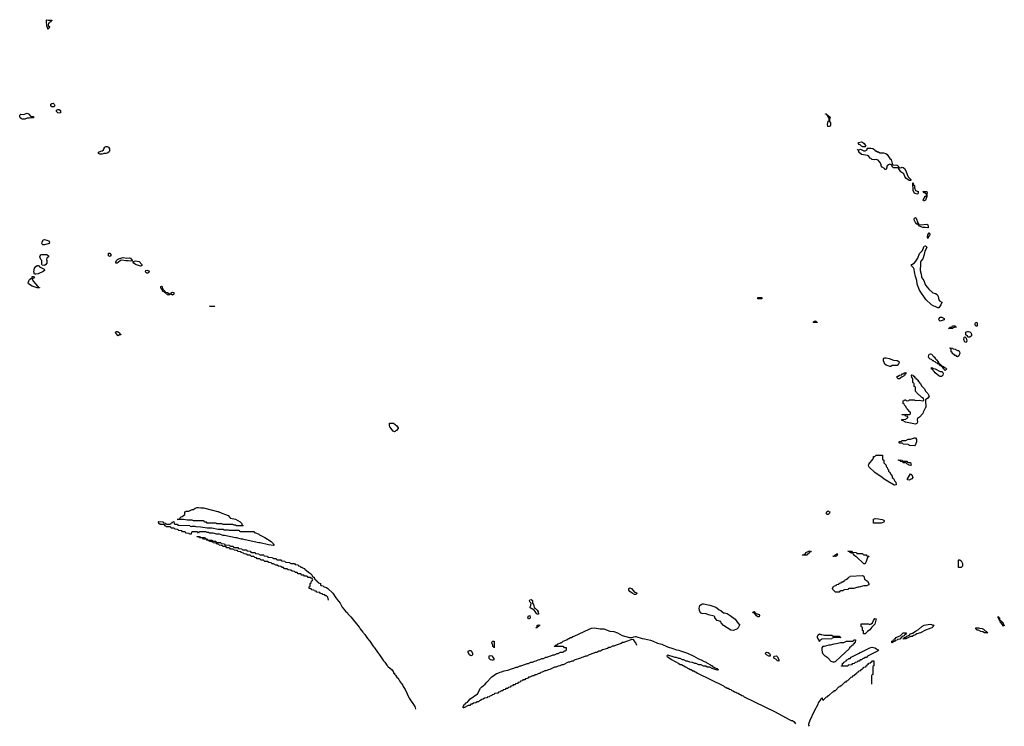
# Model space of a CAD drawing. Header units: inches. Extents: x 2547364 to 2752884, y 552026 to 708734.
# Tile 78 of 85: x 2720009 to 2735990, y 656510 to 667982. Entities that reach past the tile are written whole.
import ezdxf

# ---------------------------------------------------------------- set-up
doc = ezdxf.new("R2010")
doc.units = ezdxf.units.IN
doc.header["$MEASUREMENT"] = 0
for name, color, linetype in [('C7625', 7, 'Continuous'), ('C7626', 7, 'Continuous'), ('C7635', 7, 'Continuous'), ('C7636', 7, 'Continuous')]:
    doc.layers.add(name, color=color, linetype=linetype)

msp = doc.modelspace()

# ---------------------------------------------------------------- linework, layer by layer
at = {"layer": 'C7625', "color": 6}
for points in [[(2723219, 660000), (2723230, 659998), (2723290, 659970), (2723351, 659950), (2723391, 659930), (2723418, 659898), (2723431, 659891), (2723512, 659872), (2723590, 659830), (2723611, 659810), (2723612, 659792), (2723618, 659778), (2723634, 659770), (2723630, 659766), (2723530, 659766), (2723516, 659776), (2723490, 659778), (2723470, 659786), (2723310, 659788), (2723290, 659795), (2723210, 659798), (2723190, 659808), (2723050, 659809), (2723042, 659822), (2723010, 659826), (2723002, 659842), (2722990, 659846), (2722830, 659848), (2722810, 659858), (2722730, 659858), (2722670, 659868), (2722566, 659870), (2722588, 659872), (2722602, 659878), (2722606, 659890), (2722621, 659899), (2722629, 659910), (2722646, 659914), (2722688, 659950), (2722690, 659990), (2722703, 660000)], [(2725020, 658560), (2725010, 658606), (2724990, 658626), (2724970, 658628), (2724962, 658642), (2724926, 658650), (2724922, 658662), (2724890, 658666), (2724882, 658682), (2724830, 658688), (2724822, 658702), (2724786, 658710), (2724782, 658722), (2724750, 658726), (2724742, 658742), (2724710, 658746), (2724706, 658750), (2724707, 658773), (2724722, 658778), (2724726, 658790), (2724726, 658830), (2724742, 658838), (2724746, 658870), (2724762, 658878), (2724766, 658890), (2724762, 658902), (2724747, 658907), (2724742, 658922), (2724730, 658926), (2724690, 658926), (2724682, 658942), (2724670, 658946), (2724630, 658946), (2724622, 658962), (2724590, 658966), (2724570, 658986), (2724530, 658986), (2724510, 659006), (2724487, 659007), (2724470, 659026), (2724433, 659027), (2724410, 659046), (2724368, 659048), (2724347, 659067), (2724308, 659068), (2724290, 659086), (2724268, 659088), (2724250, 659106), (2724208, 659108), (2724187, 659127), (2724168, 659128), (2724127, 659147), (2724108, 659148), (2724090, 659166), (2724053, 659167), (2724030, 659186), (2723988, 659188), (2723967, 659207), (2723930, 659208), (2723907, 659227), (2723866, 659230), (2723850, 659246), (2723826, 659250), (2723810, 659266), (2723773, 659267), (2723750, 659286), (2723710, 659288), (2723687, 659307), (2723650, 659308), (2723642, 659322), (2723606, 659330), (2723602, 659342), (2723550, 659348), (2723542, 659362), (2723530, 659366), (2723490, 659368), (2723482, 659382), (2723470, 659386), (2723430, 659388), (2723422, 659402), (2723410, 659406), (2723370, 659408), (2723362, 659422), (2723347, 659427), (2723306, 659430), (2723302, 659442), (2723287, 659447), (2723246, 659450), (2723242, 659462), (2723206, 659470), (2723202, 659482), (2723150, 659488), (2723142, 659502), (2723130, 659506), (2723090, 659508), (2723082, 659522), (2723046, 659530), (2723042, 659542), (2722990, 659548), (2722982, 659562), (2722930, 659568), (2722922, 659582), (2722888, 659588), (2722886, 659594), (2722930, 659594), (2722938, 659578), (2722950, 659574), (2723010, 659574), (2723018, 659558), (2723050, 659554), (2723058, 659538), (2723070, 659534), (2723130, 659534), (2723138, 659518), (2723150, 659514), (2723190, 659514), (2723198, 659498), (2723210, 659494), (2723267, 659493), (2723274, 659490), (2723278, 659478), (2723332, 659472), (2723338, 659458), (2723350, 659454), (2723407, 659453), (2723414, 659450), (2723418, 659438), (2723430, 659434), (2723472, 659432), (2723478, 659418), (2723490, 659414), (2723552, 659412), (2723558, 659398), (2723612, 659392), (2723618, 659378), (2723630, 659374), (2723687, 659373), (2723694, 659370), (2723698, 659358), (2723752, 659352), (2723758, 659338), (2723770, 659334), (2723830, 659332), (2723838, 659318), (2723892, 659312), (2723898, 659298), (2723910, 659294), (2723967, 659293), (2723974, 659290), (2723978, 659278), (2724032, 659272), (2724038, 659258), (2724050, 659254), (2724110, 659252), (2724118, 659238), (2724130, 659234), (2724172, 659232), (2724178, 659218), (2724190, 659214), (2724250, 659212), (2724258, 659198), (2724312, 659192), (2724318, 659178), (2724330, 659174), (2724390, 659172), (2724398, 659158), (2724410, 659154), (2724472, 659152), (2724478, 659138), (2724530, 659132), (2724534, 659114), (2724554, 659110), (2724572, 659092), (2724588, 659092), (2724601, 659081), (2724630, 659071), (2724639, 659059), (2724694, 659014), (2724731, 658990), (2724751, 658970), (2724762, 658942), (2724772, 658932), (2724791, 658930), (2724792, 658912), (2724798, 658898), (2724814, 658890), (2724818, 658878), (2724834, 658870), (2724838, 658858), (2724854, 658850), (2724858, 658838), (2724891, 658830), (2724892, 658812), (2724898, 658798), (2724934, 658790), (2724938, 658778), (2724952, 658772), (2724990, 658765), (2725011, 658750), (2725090, 658670), (2725138, 658598), (2725150, 658591), (2725155, 658575), (2725210, 658511), (2725243, 658443), (2725299, 658379), (2725331, 658350), (2725336, 658336), (2725381, 658290), (2725517, 658117), (2725530, 658111), (2725536, 658095), (2725579, 658039), (2725591, 658030), (2725595, 658015), (2725610, 658002), (2725653, 657933), (2725690, 657891), (2725739, 657819), (2725750, 657811), (2725755, 657795), (2725770, 657782), (2725814, 657714), (2725850, 657671), (2725914, 657574), (2725938, 657550), (2725970, 657502), (2725986, 657486), (2725992, 657472), (2726005, 657465), (2726010, 657454), (2726030, 657452), (2726034, 657434), (2726052, 657430), (2726054, 657414), (2726070, 657412), (2726074, 657374), (2726090, 657372), (2726095, 657355), (2726110, 657342), (2726137, 657297), (2726151, 657290), (2726155, 657275), (2726170, 657262), (2726180, 657240), (2726190, 657231), (2726195, 657215), (2726210, 657202), (2726230, 657171), (2726234, 657154), (2726266, 657110), (2726329, 656969), (2726425, 656830), (2726434, 656786)], [(2730000, 658650), (2729989, 658650), (2729950, 658670), (2729910, 658701), (2729898, 658718), (2729895, 658750), (2729910, 658760), (2729937, 658750), (2729990, 658690), (2730000, 658686)], [(2730000, 657877), (2729970, 657919), (2729930, 657915), (2729874, 657890), (2729850, 657889), (2729814, 657870), (2729791, 657869), (2729770, 657855), (2729690, 657829), (2729654, 657810), (2729630, 657809), (2729594, 657790), (2729571, 657789), (2729550, 657775), (2729470, 657749), (2729434, 657730), (2729410, 657729), (2729374, 657710), (2729351, 657709), (2729330, 657695), (2729250, 657669), (2729214, 657650), (2729190, 657649), (2729154, 657630), (2729131, 657629), (2729110, 657615), (2729010, 657582), (2728990, 657569), (2728970, 657569), (2728934, 657550), (2728911, 657549), (2728831, 657509), (2728810, 657509), (2728774, 657490), (2728750, 657488), (2728710, 657469), (2728690, 657468), (2728614, 657430), (2728590, 657428), (2728550, 657408), (2728530, 657408), (2728490, 657388), (2728470, 657386), (2728450, 657368), (2728433, 657367), (2728392, 657348), (2728373, 657347), (2728352, 657328), (2728333, 657327), (2728290, 657306), (2728270, 657306), (2728250, 657286), (2728218, 657282), (2728210, 657266), (2728178, 657262), (2728170, 657246), (2728138, 657242), (2728130, 657226), (2728098, 657222), (2728090, 657206), (2728058, 657202), (2728050, 657186), (2728018, 657182), (2728010, 657166), (2727978, 657162), (2727970, 657146), (2727938, 657142), (2727930, 657126), (2727898, 657122), (2727890, 657106), (2727858, 657102), (2727850, 657086), (2727830, 657086), (2727818, 657082), (2727810, 657068), (2727778, 657062), (2727770, 657048), (2727718, 657042), (2727710, 657026), (2727678, 657022), (2727674, 657010), (2727638, 657002), (2727630, 656988), (2727598, 656982), (2727594, 656970), (2727553, 656967), (2727534, 656950), (2727510, 656946), (2727490, 656928), (2727470, 656926), (2727454, 656910), (2727432, 656908), (2727414, 656890), (2727373, 656887), (2727354, 656870), (2727332, 656868), (2727314, 656850), (2727290, 656848), (2727230, 656818), (2727222, 656818), (2727214, 656810), (2727206, 656810), (2727209, 656830), (2727230, 656870), (2727244, 656876), (2727250, 656890), (2727265, 656895), (2727276, 656904), (2727306, 656934), (2727314, 656950), (2727440, 657040), (2727490, 657127), (2727510, 657151), (2727564, 657196), (2727590, 657227), (2727623, 657257), (2727630, 657271), (2727670, 657315), (2727748, 657370), (2727769, 657371), (2727810, 657391), (2727830, 657392), (2727870, 657411), (2727930, 657422), (2728010, 657451), (2728030, 657452), (2728066, 657470), (2728090, 657472), (2728130, 657491), (2728150, 657492), (2728186, 657510), (2728210, 657512), (2728246, 657530), (2728270, 657532), (2728306, 657550), (2728330, 657552), (2728366, 657570), (2728390, 657572), (2728426, 657590), (2728450, 657592), (2728486, 657610), (2728510, 657612), (2728546, 657630), (2728570, 657632), (2728610, 657651), (2728630, 657652), (2728669, 657671), (2728690, 657672), (2728730, 657692), (2728750, 657692), (2728788, 657712), (2728830, 657714), (2728850, 657734), (2728870, 657734), (2728886, 657750), (2728882, 657782), (2728850, 657786), (2728842, 657802), (2728830, 657806), (2728690, 657806), (2728686, 657810), (2728706, 657814), (2728710, 657831), (2728728, 657832), (2728742, 657838), (2728746, 657850), (2728782, 657858), (2728786, 657870), (2728809, 657871), (2728828, 657890), (2728885, 657915), (2728948, 657950), (2728966, 657954), (2728989, 657970), (2729010, 657975), (2729252, 658088), (2729290, 658102), (2729332, 658108), (2729430, 658092), (2729490, 658090), (2729590, 658057), (2729650, 658048), (2729710, 658026), (2729790, 657986), (2729906, 657954), (2729950, 657951), (2729976, 657964), (2730000, 657967)]]:
    msp.add_lwpolyline(points, dxfattribs=at)
for points in [[(2722430, 659791), (2722448, 659792), (2722462, 659798), (2722466, 659810), (2722486, 659814), (2722490, 659832), (2722510, 659834), (2722518, 659798), (2722533, 659793), (2722570, 659792), (2722578, 659778), (2722590, 659774), (2722770, 659771), (2722778, 659758), (2722790, 659754), (2722810, 659762), (2722850, 659762), (2722870, 659752), (2722950, 659751), (2723050, 659732), (2723130, 659731), (2723230, 659712), (2723310, 659712), (2723330, 659702), (2723390, 659702), (2723410, 659694), (2723570, 659694), (2723578, 659678), (2723590, 659674), (2723809, 659671), (2723814, 659666), (2723814, 659654), (2723826, 659654), (2723890, 659630), (2723901, 659621), (2723990, 659576), (2724090, 659510), (2724131, 659470), (2724135, 659455), (2724142, 659450), (2724130, 659445), (2724050, 659455), (2723910, 659489), (2723890, 659489), (2723670, 659536), (2723630, 659549), (2723609, 659549), (2723530, 659569), (2723510, 659569), (2723332, 659608), (2723309, 659609), (2723250, 659628), (2723210, 659628), (2723150, 659646), (2723090, 659646), (2723076, 659656), (2723050, 659658), (2723030, 659666), (2722930, 659666), (2722918, 659662), (2722910, 659646), (2722902, 659662), (2722890, 659666), (2722810, 659666), (2722798, 659662), (2722793, 659627), (2722773, 659627), (2722766, 659630), (2722762, 659642), (2722710, 659648), (2722702, 659662), (2722690, 659666), (2722650, 659668), (2722642, 659682), (2722630, 659686), (2722590, 659688), (2722582, 659702), (2722570, 659706), (2722530, 659708), (2722522, 659722), (2722510, 659726), (2722470, 659728), (2722462, 659742), (2722450, 659746), (2722386, 659750), (2722382, 659762), (2722370, 659766), (2722362, 659782), (2722350, 659786), (2722290, 659788), (2722265, 659805), (2722262, 659830), (2722270, 659835), (2722330, 659830), (2722350, 659812), (2722374, 659810), (2722378, 659798), (2722392, 659792)], [(2728410, 658329), (2728390, 658349), (2728376, 658376), (2728357, 658397), (2728296, 658436), (2728294, 658450), (2728307, 658473), (2728309, 658509), (2728302, 658522), (2728289, 658530), (2728283, 658550), (2728290, 658565), (2728310, 658570), (2728331, 658550), (2728331, 658510), (2728346, 658486), (2728361, 658441), (2728380, 658420), (2728410, 658396), (2728426, 658370), (2728430, 658329)], [(2728270, 658250), (2728255, 658270), (2728270, 658301), (2728290, 658311), (2728294, 658270), (2728290, 658261)], [(2728387, 658107), (2728390, 658114), (2728402, 658118), (2728409, 658131), (2728409, 658150), (2728437, 658157), (2728453, 658153), (2728438, 658142), (2728430, 658129), (2728413, 658127), (2728410, 658109)], [(2727710, 657786), (2727702, 657802), (2727690, 657806), (2727689, 657829), (2727670, 657866), (2727669, 657869), (2727690, 657891), (2727711, 657890)], [(2727330, 657655), (2727310, 657669), (2727289, 657710), (2727289, 657730), (2727310, 657741), (2727330, 657739), (2727343, 657730), (2727361, 657690), (2727359, 657670), (2727350, 657661)], [(2727670, 657583), (2727650, 657590), (2727629, 657610), (2727630, 657652), (2727650, 657662), (2727670, 657652), (2727691, 657631), (2727705, 657610), (2727705, 657590), (2727690, 657586)]]:
    msp.add_lwpolyline(points, close=True, dxfattribs=at)
at = {"layer": 'C7626', "color": 6}
for points in [[(2720470, 667972), (2720530, 667974), (2720530, 667966), (2720518, 667962), (2720510, 667946), (2720498, 667942), (2720494, 667930), (2720474, 667926), (2720473, 667893), (2720478, 667878), (2720494, 667870), (2720490, 667846), (2720478, 667842), (2720470, 667828), (2720466, 667830), (2720462, 667862), (2720449, 667870), (2720449, 667909), (2720444, 667930), (2720446, 667974), (2720450, 667982)], [(2720570, 666568), (2720530, 666569), (2720515, 666590), (2720515, 666610), (2720530, 666621), (2720550, 666625), (2720570, 666612), (2720578, 666590)], [(2720050, 666369), (2720018, 666390), (2720009, 666410), (2720010, 666432), (2720030, 666446), (2720070, 666441), (2720130, 666462), (2720150, 666454), (2720190, 666412), (2720234, 666410), (2720234, 666390), (2720191, 666389), (2720170, 666382), (2720130, 666382), (2720090, 666369)], [(2720650, 666464), (2720629, 666469), (2720609, 666490), (2720609, 666511), (2720630, 666525), (2720650, 666526), (2720671, 666510), (2720670, 666469)], [(2721310, 665798), (2721286, 665810), (2721286, 665830), (2721326, 665850), (2721350, 665851), (2721369, 665870), (2721374, 665886), (2721389, 665911), (2721410, 665922), (2721430, 665922), (2721452, 665912), (2721465, 665885), (2721466, 665850), (2721461, 665839), (2721440, 665820), (2721410, 665809), (2721372, 665808), (2721350, 665798)], [(2720386, 664326), (2720375, 664335), (2720370, 664348), (2720372, 664370), (2720390, 664407), (2720410, 664416), (2720450, 664405), (2720479, 664390), (2720491, 664370), (2720485, 664350), (2720470, 664343), (2720410, 664329)], [(2720410, 663989), (2720376, 663996), (2720366, 664010), (2720369, 664070), (2720354, 664090), (2720337, 664130), (2720341, 664150), (2720350, 664165), (2720366, 664170), (2720450, 664170), (2720476, 664150), (2720475, 664130), (2720451, 664109), (2720442, 664090), (2720451, 664071), (2720448, 664030), (2720435, 664005)], [(2721470, 664135), (2721450, 664149), (2721449, 664191), (2721470, 664190), (2721490, 664171), (2721490, 664148)], [(2721750, 664111), (2721790, 664115), (2721810, 664111), (2721826, 664090), (2721834, 664070), (2721834, 664066), (2721810, 664059), (2721771, 664069), (2721730, 664067), (2721662, 664078), (2721647, 664073), (2721610, 664038), (2721590, 664028), (2721569, 664029), (2721568, 664048), (2721578, 664070), (2721598, 664090), (2721630, 664106), (2721690, 664123)], [(2721970, 663982), (2721890, 664007), (2721862, 664030), (2721846, 664054), (2721890, 664066), (2721950, 664055), (2721990, 664010), (2721990, 663986)], [(2720249, 663849), (2720239, 663890), (2720252, 663950), (2720270, 663976), (2720290, 663991), (2720311, 663991), (2720325, 663985), (2720332, 663970), (2720405, 663930), (2720410, 663922), (2720413, 663910), (2720390, 663893), (2720310, 663857), (2720270, 663849)], [(2722070, 663869), (2722057, 663877), (2722049, 663890), (2722058, 663910), (2722070, 663915), (2722105, 663905), (2722111, 663890), (2722105, 663875), (2722090, 663869)], [(2720312, 663632), (2720328, 663632), (2720330, 663626), (2720290, 663629), (2720210, 663655), (2720153, 663693), (2720146, 663710), (2720156, 663744), (2720170, 663766), (2720190, 663778), (2720202, 663778), (2720209, 663791), (2720210, 663811), (2720232, 663812), (2720252, 663790), (2720222, 663778), (2720214, 663770), (2720231, 663730), (2720298, 663658), (2720311, 663650)], [(2722450, 663532), (2722466, 663534), (2722468, 663550), (2722490, 663561), (2722510, 663551), (2722510, 663526), (2722490, 663508), (2722470, 663526), (2722450, 663526), (2722431, 663509), (2722410, 663515), (2722358, 663558), (2722330, 663569), (2722322, 663602), (2722310, 663608), (2722302, 663630), (2722302, 663650), (2722310, 663656), (2722322, 663650), (2722322, 663622), (2722337, 663597), (2722351, 663590), (2722358, 663578), (2722372, 663570), (2722378, 663558), (2722408, 663552), (2722430, 663538)], [(2723170, 663328), (2723088, 663330), (2723174, 663330)], [(2721610, 662849), (2721568, 662890), (2721566, 662910), (2721580, 662920), (2721590, 662922), (2721610, 662912), (2721634, 662890), (2721638, 662878), (2721652, 662872), (2721650, 662868), (2721630, 662866)], [(2726090, 661289), (2726070, 661302), (2726014, 661370), (2726009, 661391), (2726009, 661431), (2726074, 661430), (2726131, 661390), (2726150, 661354), (2726150, 661346), (2726125, 661310)]]:
    msp.add_lwpolyline(points, close=True, dxfattribs=at)
msp.add_lwpolyline([(2722703, 660000), (2722710, 660005), (2722756, 660004), (2722806, 660030), (2722830, 660031), (2722858, 660050), (2722890, 660063), (2722910, 660064), (2722950, 660057), (2722990, 660059), (2723137, 660017), (2723219, 660000)], dxfattribs=at)
at = {"layer": 'C7635', "color": 6}
for points in [[(2733141, 660000), (2733156, 659990), (2733151, 659970), (2733130, 659949), (2733110, 659949), (2733101, 659970), (2733107, 659993), (2733119, 660000)], [(2730000, 658686), (2730030, 658671), (2730010, 658650), (2730000, 658650)], [(2730000, 657967), (2730010, 657968), (2730110, 657935), (2730150, 657930), (2730250, 657907), (2730290, 657893), (2730360, 657860), (2730430, 657842), (2730522, 657802), (2730610, 657772), (2730670, 657753), (2730710, 657748), (2730735, 657735), (2730850, 657700), (2730950, 657650), (2731024, 657604), (2731071, 657590), (2731121, 657561), (2731151, 657550), (2731161, 657541), (2731223, 657510), (2731235, 657495), (2731251, 657490), (2731257, 657477), (2731282, 657470), (2731297, 657457), (2731322, 657450), (2731334, 657434), (2731352, 657428), (2731330, 657422), (2731246, 657450), (2731210, 657468), (2731166, 657470), (2731147, 657487), (2731110, 657489), (2731070, 657508), (2731030, 657509), (2730990, 657528), (2730966, 657530), (2730928, 657548), (2730886, 657550), (2730850, 657569), (2730826, 657570), (2730790, 657589), (2730766, 657590), (2730730, 657609), (2730706, 657610), (2730670, 657629), (2730650, 657629), (2730530, 657666), (2730518, 657662), (2730514, 657650), (2730534, 657630), (2730590, 657592), (2730710, 657531), (2730730, 657516), (2730750, 657511), (2730814, 657474), (2730830, 657471), (2730850, 657455), (2730870, 657450), (2730890, 657435), (2730910, 657431), (2730933, 657413), (2730950, 657410), (2730970, 657394), (2730990, 657390), (2731010, 657374), (2731430, 657167), (2731450, 657151), (2731470, 657147), (2731490, 657131), (2731510, 657127), (2731530, 657111), (2731550, 657107), (2731570, 657091), (2731590, 657087), (2731610, 657071), (2731630, 657067), (2731650, 657051), (2731670, 657047), (2731690, 657031), (2731710, 657027), (2731730, 657011), (2731750, 657007), (2731770, 656991), (2732270, 656743), (2732499, 656619), (2732530, 656606), (2732550, 656607), (2732581, 656581), (2732600, 656550)], [(2730024, 657824), (2730010, 657863), (2730000, 657877)], [(2732827, 656510), (2732818, 656530), (2732818, 656550), (2732838, 656610), (2732910, 656761), (2732969, 656870), (2732975, 656890), (2732990, 656914), (2733008, 656932), (2733010, 656954), (2733022, 656958), (2733030, 656974), (2733034, 656970), (2733038, 656938), (2733050, 656934), (2733106, 656990), (2733126, 656994), (2733129, 657011), (2733150, 657014), (2733206, 657070), (2733226, 657074), (2733229, 657091), (2733250, 657094), (2733306, 657150), (2733326, 657154), (2733329, 657171), (2733350, 657174), (2733406, 657230), (2733426, 657234), (2733429, 657251), (2733450, 657254), (2733506, 657310), (2733526, 657314), (2733529, 657331), (2733550, 657334), (2733590, 657374), (2733602, 657378), (2733606, 657390), (2733626, 657394), (2733629, 657411), (2733662, 657418), (2733666, 657430), (2733682, 657438), (2733686, 657450), (2733702, 657458), (2733706, 657470), (2733742, 657478), (2733746, 657490), (2733762, 657498), (2733766, 657510), (2733782, 657518), (2733790, 657534), (2733822, 657538), (2733826, 657550), (2733842, 657558), (2733850, 657574), (2733870, 657574), (2733874, 657570), (2733874, 657490), (2733858, 657482), (2733854, 657470), (2733854, 657350), (2733838, 657342), (2733834, 657330), (2733836, 657196)]]:
    msp.add_lwpolyline(points, dxfattribs=at)
for points in [[(2733930, 659806), (2733869, 659809), (2733867, 659873), (2733896, 659884), (2733950, 659879), (2734010, 659868), (2734035, 659855), (2734039, 659850), (2734035, 659825), (2734010, 659813), (2733990, 659810)], [(2732750, 659286), (2732712, 659288), (2732708, 659292), (2732742, 659298), (2732746, 659310), (2732767, 659313), (2732769, 659330), (2732806, 659350), (2732830, 659358), (2732854, 659350), (2732838, 659342), (2732831, 659330), (2732798, 659302), (2732790, 659289)], [(2733250, 659266), (2733206, 659270), (2733228, 659272), (2733238, 659282), (2733238, 659290), (2733270, 659311), (2733290, 659311), (2733290, 659308), (2733278, 659302), (2733278, 659290), (2733270, 659278)], [(2733710, 659294), (2733750, 659294), (2733758, 659278), (2733790, 659274), (2733790, 659266), (2733778, 659262), (2733774, 659250), (2733771, 659249), (2733750, 659188), (2733735, 659165), (2733730, 659149), (2733708, 659150), (2733588, 659268), (2733570, 659269), (2733562, 659282), (2733548, 659290), (2733546, 659306), (2733526, 659310), (2733522, 659322), (2733508, 659328), (2733490, 659329), (2733486, 659346), (2733448, 659352), (2733510, 659352), (2733518, 659338), (2733592, 659332), (2733598, 659318), (2733610, 659314), (2733687, 659313), (2733694, 659310), (2733698, 659298)], [(2735290, 659088), (2735248, 659090), (2735246, 659210), (2735250, 659214), (2735270, 659214), (2735290, 659194), (2735311, 659151), (2735311, 659110)], [(2733250, 658688), (2733209, 658730), (2733202, 658750), (2733210, 658774), (2733222, 658778), (2733228, 658792), (2733262, 658798), (2733268, 658812), (2733302, 658818), (2733308, 658832), (2733342, 658838), (2733350, 658854), (2733370, 658854), (2733390, 658874), (2733402, 658878), (2733406, 658890), (2733442, 658898), (2733447, 658913), (2733462, 658918), (2733467, 658933), (2733482, 658938), (2733486, 658950), (2733690, 658959), (2733711, 658950), (2733721, 658901), (2733770, 658865), (2733791, 658830), (2733790, 658806), (2733751, 658789), (2733712, 658788), (2733630, 658769), (2733610, 658769), (2733550, 658749), (2733470, 658746), (2733458, 658742), (2733454, 658730), (2733390, 658726), (2733378, 658722), (2733374, 658710), (2733333, 658707), (2733318, 658702), (2733310, 658689)], [(2731590, 658067), (2731550, 658069), (2731430, 658145), (2731394, 658190), (2731389, 658209), (2731329, 658230), (2731294, 658270), (2731289, 658289), (2731279, 658299), (2731190, 658322), (2731150, 658338), (2731081, 658341), (2731057, 658350), (2731042, 658390), (2731035, 658430), (2731050, 658471), (2731069, 658490), (2731090, 658499), (2731110, 658499), (2731210, 658478), (2731258, 658458), (2731310, 658444), (2731331, 658430), (2731361, 658401), (2731391, 658390), (2731430, 658351), (2731449, 658351), (2731490, 658339), (2731541, 658310), (2731621, 658250), (2731675, 658175), (2731691, 658170), (2731692, 658150), (2731670, 658109), (2731650, 658089)], [(2732010, 658287), (2731990, 658290), (2731970, 658304), (2731939, 658339), (2731919, 658350), (2731909, 658370), (2731930, 658375), (2731941, 658360), (2731963, 658343), (2732010, 658326), (2732018, 658310)], [(2733730, 658009), (2733706, 658010), (2733706, 658050), (2733702, 658062), (2733688, 658068), (2733687, 658107), (2733682, 658122), (2733670, 658126), (2733667, 658133), (2733667, 658173), (2733788, 658172), (2733810, 658162), (2733830, 658172), (2733849, 658191), (2733869, 658230), (2733890, 658258), (2733910, 658254), (2733890, 658169), (2733839, 658121), (2733810, 658077), (2733770, 658050)], [(2735970, 658129), (2735962, 658162), (2735950, 658166), (2735946, 658186), (2735930, 658188), (2735922, 658222), (2735910, 658226), (2735902, 658262), (2735888, 658270), (2735888, 658292), (2735894, 658286), (2735894, 658274), (2735911, 658270), (2735912, 658252), (2735918, 658238), (2735934, 658230), (2735938, 658218), (2735950, 658214), (2735954, 658194), (2735970, 658192), (2735978, 658158), (2735990, 658154), (2735990, 658146), (2735978, 658142)], [(2734350, 657926), (2734346, 657930), (2734362, 657938), (2734367, 657953), (2734390, 657954), (2734408, 657972), (2734450, 657992), (2734468, 658010), (2734498, 658022), (2734561, 658059), (2734598, 658082), (2734649, 658130), (2734689, 658150), (2734786, 658166), (2734810, 658165), (2734830, 658152), (2734852, 658150), (2734838, 658142), (2734834, 658130), (2734812, 658110), (2734795, 658105), (2734772, 658090), (2734710, 658069), (2734630, 658029), (2734570, 658009), (2734550, 657995), (2734515, 657985), (2734492, 657970), (2734471, 657969), (2734457, 657963), (2734390, 657929)], [(2735710, 658026), (2735670, 658030), (2735644, 658044), (2735608, 658050), (2735570, 658069), (2735548, 658070), (2735526, 658090), (2735526, 658110), (2735570, 658111), (2735590, 658101), (2735630, 658096), (2735650, 658086), (2735680, 658060), (2735701, 658050), (2735703, 658043), (2735722, 658030)], [(2733010, 658002), (2733030, 658002), (2733072, 657992), (2733191, 657991), (2733210, 657974), (2733311, 657971), (2733318, 657958), (2733334, 657950), (2733210, 657946), (2733198, 657942), (2733190, 657928), (2733030, 657926), (2733018, 657922), (2733014, 657910), (2732994, 657906), (2732990, 657886), (2732986, 657890), (2732982, 657922), (2732970, 657926), (2732958, 657950), (2732958, 657970), (2732970, 657994), (2732989, 658011)], [(2734170, 657866), (2734166, 657870), (2734166, 657890), (2734182, 657898), (2734186, 657910), (2734202, 657918), (2734206, 657930), (2734226, 657934), (2734228, 657950), (2734299, 657980), (2734350, 658030), (2734391, 658030), (2734402, 658010), (2734372, 657990), (2734362, 657978), (2734334, 657970), (2734293, 657927), (2734258, 657922), (2734250, 657906), (2734218, 657902), (2734210, 657886), (2734178, 657882)], [(2733230, 657549), (2733210, 657550), (2733182, 657562), (2733130, 657617), (2733081, 657650), (2733050, 657681), (2733038, 657710), (2733032, 657750), (2733034, 657785), (2733049, 657811), (2733070, 657811), (2733149, 657831), (2733170, 657831), (2733229, 657851), (2733268, 657852), (2733329, 657871), (2733387, 657873), (2733430, 657892), (2733530, 657894), (2733542, 657898), (2733550, 657914), (2733573, 657913), (2733571, 657870), (2733556, 657864), (2733550, 657849), (2733535, 657845), (2733531, 657830), (2733517, 657823), (2733511, 657810), (2733478, 657782), (2733471, 657770), (2733334, 657646), (2733243, 657557)], [(2733350, 657486), (2733346, 657490), (2733362, 657498), (2733366, 657530), (2733382, 657538), (2733386, 657550), (2733402, 657558), (2733406, 657570), (2733426, 657574), (2733428, 657590), (2733448, 657592), (2733466, 657610), (2733488, 657612), (2733506, 657630), (2733626, 657694), (2733649, 657710), (2733666, 657714), (2733810, 657786), (2733846, 657794), (2733890, 657784), (2733918, 657770), (2733934, 657754), (2733951, 657750), (2733932, 657728), (2733770, 657648), (2733751, 657629), (2733730, 657628), (2733710, 657609), (2733690, 657608), (2733671, 657589), (2733652, 657588), (2733634, 657570), (2733612, 657568), (2733594, 657550), (2733572, 657548), (2733554, 657530), (2733518, 657522), (2733510, 657508), (2733458, 657502), (2733450, 657488)], [(2732190, 657649), (2732170, 657650), (2732130, 657670), (2732110, 657691), (2732130, 657714), (2732158, 657710), (2732181, 657690), (2732191, 657670)], [(2732330, 657569), (2732310, 657575), (2732279, 657599), (2732255, 657610), (2732248, 657630), (2732262, 657650), (2732290, 657653), (2732310, 657636), (2732331, 657590)]]:
    msp.add_lwpolyline(points, close=True, dxfattribs=at)
at = {"layer": 'C7636', "color": 6}
for points in [[(2733150, 666248), (2733126, 666250), (2733122, 666282), (2733130, 666334), (2733142, 666338), (2733146, 666350), (2733146, 666370), (2733138, 666398), (2733127, 666413), (2733127, 666427), (2733108, 666430), (2733106, 666446), (2733090, 666448), (2733090, 666454), (2733112, 666450), (2733114, 666434), (2733130, 666432), (2733134, 666414), (2733150, 666412), (2733162, 666390), (2733153, 666367), (2733152, 666330), (2733171, 666310), (2733171, 666270), (2733164, 666256)], [(2733696, 665916), (2733670, 665928), (2733650, 665948), (2733635, 665955), (2733626, 665970), (2733626, 665990), (2733670, 666001), (2733690, 665991), (2733715, 665970), (2733742, 665930), (2733730, 665918)], [(2733930, 665834), (2733950, 665834), (2733970, 665822), (2733990, 665818), (2734030, 665823), (2734068, 665808), (2734091, 665791), (2734130, 665731), (2734151, 665710), (2734172, 665648), (2734172, 665632), (2734184, 665624), (2734250, 665621), (2734265, 665610), (2734271, 665591), (2734282, 665582), (2734310, 665576), (2734330, 665586), (2734350, 665581), (2734368, 665568), (2734391, 665530), (2734411, 665470), (2734431, 665431), (2734471, 665390), (2734474, 665370), (2734470, 665369), (2734448, 665370), (2734390, 665410), (2734374, 665434), (2734357, 665477), (2734310, 665513), (2734280, 665560), (2734269, 665569), (2734255, 665575), (2734190, 665575), (2734175, 665590), (2734162, 665622), (2734130, 665635), (2734110, 665628), (2734091, 665609), (2734071, 665549), (2734050, 665549), (2734045, 665565), (2734010, 665590), (2733994, 665610), (2733989, 665630), (2733970, 665668), (2733942, 665702), (2733910, 665714), (2733889, 665709), (2733846, 665710), (2733835, 665715), (2733829, 665729), (2733814, 665734), (2733794, 665754), (2733788, 665770), (2733770, 665777), (2733670, 665795), (2733629, 665830), (2733628, 665848), (2733622, 665862), (2733610, 665866), (2733608, 665872), (2733630, 665871), (2733658, 665878), (2733710, 665852), (2733730, 665852), (2733766, 665870), (2733766, 665890), (2733770, 665894), (2733825, 665895), (2733854, 665890), (2733891, 665871), (2733894, 665854), (2733912, 665852)], [(2734570, 665149), (2734530, 665168), (2734510, 665206), (2734506, 665334), (2734511, 665329), (2734514, 665294), (2734530, 665292), (2734531, 665250), (2734551, 665211), (2734591, 665190), (2734590, 665166), (2734584, 665156)], [(2734690, 665039), (2734681, 665041), (2734675, 665050), (2734690, 665091), (2734710, 665118), (2734722, 665118), (2734728, 665130), (2734727, 665147), (2734704, 665164), (2734686, 665170), (2734682, 665182), (2734669, 665190), (2734710, 665195), (2734730, 665190), (2734736, 665170), (2734731, 665150), (2734731, 665111), (2734710, 665054)], [(2734630, 664653), (2734730, 664662), (2734750, 664650), (2734756, 664624), (2734755, 664605), (2734750, 664602), (2734710, 664610), (2734668, 664610), (2734614, 664630), (2734605, 664645), (2734590, 664649), (2734582, 664662), (2734570, 664664), (2734550, 664687), (2734527, 664730), (2734526, 664750), (2734530, 664758), (2734550, 664771), (2734559, 664759), (2734584, 664684), (2734596, 664670), (2734598, 664658)], [(2734750, 664428), (2734742, 664450), (2734747, 664490), (2734770, 664522), (2734776, 664516), (2734779, 664490), (2734770, 664469), (2734760, 664460)], [(2734930, 663306), (2734910, 663306), (2734870, 663325), (2734844, 663330), (2734810, 663355), (2734718, 663439), (2734612, 663590), (2734577, 663690), (2734570, 663750), (2734546, 663810), (2734530, 663890), (2734529, 663930), (2734514, 663954), (2734478, 663990), (2734489, 664010), (2734530, 664033), (2734556, 664064), (2734586, 664110), (2734615, 664185), (2734664, 664236), (2734684, 664296), (2734690, 664303), (2734710, 664311), (2734730, 664291), (2734728, 664270), (2734698, 664222), (2734690, 664170), (2734670, 664097), (2734636, 664064), (2734628, 664050), (2734632, 663990), (2734622, 663930), (2734624, 663910), (2734642, 663850), (2734647, 663807), (2734654, 663790), (2734682, 663750), (2734699, 663699), (2734712, 663672), (2734765, 663605), (2734830, 663550), (2734875, 663535), (2734899, 663519), (2734919, 663490), (2734930, 663434), (2734938, 663418), (2734976, 663396), (2734978, 663390), (2734962, 663350)], [(2731990, 663448), (2731989, 663470), (2732050, 663474), (2732054, 663470), (2732054, 663450), (2732050, 663449)], [(2732950, 663066), (2732893, 663067), (2732889, 663071), (2732902, 663078), (2732906, 663090), (2732930, 663091), (2732934, 663074), (2732950, 663072)], [(2734950, 663089), (2734937, 663097), (2734930, 663110), (2734933, 663130), (2734950, 663151), (2734974, 663150), (2735014, 663130), (2735014, 663110)], [(2735550, 663006), (2735530, 663008), (2735518, 663030), (2735515, 663050), (2735530, 663071), (2735544, 663064), (2735551, 663051)], [(2735090, 662966), (2735086, 662970), (2735102, 662978), (2735106, 662990), (2735146, 662994), (2735150, 663010), (2735190, 663010), (2735193, 662993), (2735214, 662990), (2735190, 662988), (2735162, 662978), (2735150, 662968)], [(2735406, 662826), (2735398, 662830), (2735390, 662846), (2735367, 662867), (2735366, 662910), (2735370, 662914), (2735390, 662922), (2735410, 662922), (2735430, 662912), (2735450, 662891), (2735457, 662870), (2735457, 662850), (2735430, 662827)], [(2735370, 662743), (2735347, 662747), (2735334, 662790), (2735338, 662822), (2735350, 662834), (2735371, 662811), (2735384, 662770), (2735379, 662750)], [(2735230, 662509), (2735216, 662516), (2735208, 662528), (2735189, 662529), (2735146, 662570), (2735142, 662582), (2735126, 662590), (2735126, 662630), (2735122, 662642), (2735108, 662650), (2735110, 662654), (2735150, 662651), (2735158, 662638), (2735190, 662632), (2735230, 662612), (2735252, 662610), (2735265, 662590), (2735267, 662570), (2735250, 662522)], [(2734150, 662349), (2734130, 662349), (2734105, 662365), (2734075, 662375), (2734050, 662388), (2734030, 662446), (2734028, 662470), (2734034, 662485), (2734050, 662493), (2734070, 662490), (2734119, 662479), (2734190, 662452), (2734250, 662450), (2734277, 662430), (2734282, 662410), (2734280, 662400), (2734250, 662368), (2734170, 662368)], [(2735030, 662289), (2735006, 662310), (2735002, 662322), (2734990, 662326), (2734986, 662346), (2734966, 662350), (2734962, 662362), (2734946, 662370), (2734942, 662382), (2734910, 662388), (2734906, 662406), (2734886, 662410), (2734867, 662427), (2734846, 662430), (2734842, 662442), (2734830, 662446), (2734810, 662466), (2734786, 662470), (2734766, 662490), (2734758, 662510), (2734770, 662551), (2734790, 662559), (2734810, 662551), (2734831, 662530), (2734837, 662517), (2734851, 662510), (2734874, 662474), (2734890, 662462), (2734914, 662426), (2734914, 662414), (2734930, 662412), (2734934, 662394), (2734952, 662390), (2734954, 662374), (2734974, 662370), (2734978, 662358), (2734992, 662352), (2735010, 662351), (2735014, 662334), (2735034, 662330), (2735050, 662314), (2735050, 662308)], [(2734290, 662149), (2734268, 662150), (2734250, 662168), (2734250, 662192), (2734267, 662193), (2734290, 662211), (2734326, 662214), (2734329, 662231), (2734348, 662232), (2734362, 662238), (2734366, 662250), (2734390, 662254), (2734394, 662250), (2734394, 662230), (2734378, 662222), (2734374, 662210), (2734358, 662202), (2734354, 662190), (2734330, 662186)], [(2734950, 662190), (2734930, 662201), (2734869, 662250), (2734849, 662270), (2734843, 662283), (2734829, 662290), (2734827, 662307), (2734809, 662310), (2734807, 662333), (2734830, 662332), (2734838, 662318), (2734870, 662312), (2734950, 662272), (2734974, 662270), (2734992, 662252), (2734998, 662230), (2734991, 662210), (2734970, 662190)], [(2734550, 661415), (2734470, 661430), (2734386, 661450), (2734350, 661469), (2734327, 661473), (2734326, 661490), (2734390, 661494), (2734407, 661513), (2734422, 661518), (2734426, 661530), (2734422, 661542), (2734387, 661547), (2734382, 661562), (2734370, 661566), (2734330, 661566), (2734326, 661574), (2734450, 661574), (2734462, 661578), (2734466, 661590), (2734466, 661610), (2734455, 661615), (2734420, 661660), (2734409, 661669), (2734388, 661708), (2734370, 661726), (2734366, 661746), (2734348, 661750), (2734347, 661793), (2734362, 661798), (2734370, 661812), (2734392, 661812), (2734398, 661798), (2734410, 661794), (2734442, 661798), (2734450, 661812), (2734528, 661812), (2734550, 661802), (2734610, 661805), (2734666, 661794), (2734682, 661798), (2734686, 661810), (2734678, 661830), (2734649, 661849), (2734566, 661930), (2734562, 661942), (2734548, 661950), (2734546, 662010), (2734542, 662022), (2734528, 662028), (2734526, 662070), (2734522, 662082), (2734510, 662086), (2734507, 662093), (2734506, 662150), (2734502, 662162), (2734490, 662166), (2734487, 662173), (2734486, 662210), (2734490, 662214), (2734510, 662212), (2734514, 662194), (2734530, 662192), (2734534, 662174), (2734552, 662170), (2734554, 662154), (2734570, 662152), (2734573, 662133), (2734591, 662130), (2734592, 662112), (2734632, 662070), (2734652, 662032), (2734664, 662024), (2734692, 661990), (2734712, 661950), (2734750, 661912), (2734771, 661871), (2734750, 661837), (2734711, 661810), (2734714, 661686), (2734710, 661686), (2734671, 661610), (2734666, 661590), (2734613, 661530), (2734581, 661510), (2734576, 661490), (2734579, 661450), (2734570, 661426)], [(2734530, 661066), (2734453, 661067), (2734446, 661070), (2734442, 661082), (2734430, 661086), (2734348, 661088), (2734342, 661102), (2734330, 661106), (2734290, 661106), (2734286, 661110), (2734286, 661130), (2734290, 661134), (2734322, 661138), (2734329, 661151), (2734390, 661152), (2734429, 661171), (2734468, 661172), (2734530, 661191), (2734550, 661191), (2734566, 661166), (2734564, 661130), (2734550, 661086)], [(2734210, 660424), (2734189, 660429), (2734170, 660449), (2734150, 660455), (2734040, 660520), (2734008, 660550), (2733889, 660629), (2733797, 660717), (2733789, 660730), (2733788, 660748), (2733793, 660767), (2733862, 660850), (2733868, 660870), (2733866, 660890), (2733887, 660893), (2733909, 660911), (2734010, 660914), (2734014, 660910), (2734014, 660850), (2734018, 660838), (2734032, 660832), (2734034, 660790), (2734071, 660751), (2734072, 660730), (2734091, 660711), (2734092, 660692), (2734110, 660674), (2734112, 660652), (2734124, 660644), (2734151, 660591), (2734171, 660570), (2734172, 660552), (2734190, 660534), (2734211, 660491), (2734230, 660472), (2734234, 660430), (2734230, 660428)], [(2734470, 660745), (2734446, 660750), (2734406, 660770), (2734402, 660782), (2734387, 660787), (2734348, 660790), (2734346, 660806), (2734310, 660809), (2734302, 660822), (2734266, 660830), (2734270, 660834), (2734330, 660832), (2734338, 660818), (2734350, 660814), (2734410, 660812), (2734418, 660798), (2734430, 660794), (2734470, 660792), (2734478, 660750)], [(2734450, 660508), (2734418, 660510), (2734421, 660530), (2734470, 660611), (2734490, 660592), (2734504, 660550), (2734491, 660530), (2734470, 660515)]]:
    msp.add_lwpolyline(points, close=True, dxfattribs=at)
msp.add_lwpolyline([(2733119, 660000), (2733130, 660007), (2733141, 660000)], dxfattribs=at)

doc.saveas('drawing.dxf')
